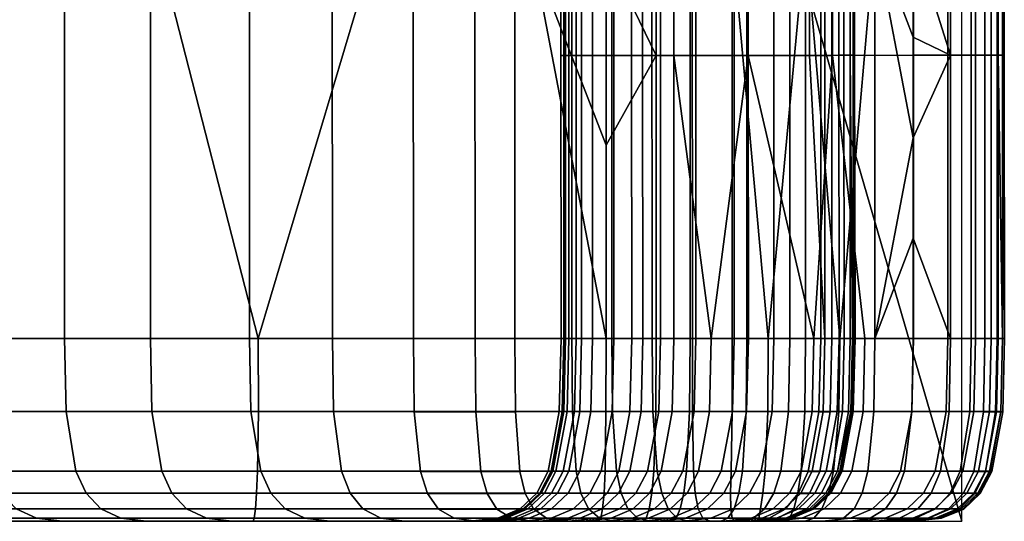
# Model space of a CAD drawing. Header units: millimetres. Extents: x -459 to 365, y -459 to 365.
# Tile 24 of 41: x 257 to 365, y -459 to -404. Entities that reach past the tile are written whole.
import ezdxf

# ---------------------------------------------------------------- set-up
doc = ezdxf.new("R2010")
doc.units = ezdxf.units.MM
doc.header["$MEASUREMENT"] = 0
for name, color, linetype in [('korpus', 251, 'Continuous'), ('pudsymbol', 7, 'Continuous'), ('sedak', 60, 'Continuous')]:
    doc.layers.add(name, color=color, linetype=linetype)

msp = doc.modelspace()

# ---------------------------------------------------------------- meshes
at = {"layer": 'korpus'}
mesh = msp.add_polyface(dxfattribs=at)
corners = [(321.76, -446.99, 414.5), (321.94, -439, 414.47), (325.09, -439, 434.39), (324.91, -447, 434.42), (318.21, -446.99, 385.05), (318.39, -439, 385.03), (316.47, -447, 358.89), (316.66, -439, 358.88), (316.3, -446.99, 316.57), (316.48, -439, 316.56), (316.16, -439, 338.18), (315.97, -447, 338.19), (316.82, -446.99, 304), (317, -439, 303.98), (326.52, -447, 27.91), (321.08, -446.99, 27.37), (321.1, -439, 27.19), (326.56, -439, 27.73), (283.07, -447, 25.49), (283.05, -439, 25.31), (323.88, -408.02, 219.05), (323.89, -439, 219.05), (327.04, -439, 193.07), (327.03, -408.02, 193.07), (319.61, -408.02, 263.27), (319.61, -439, 263.27), (317.8, -408.02, 289.12), (317.8, -439, 289.12), (317, -408.03, 303.98), (316.48, -408.03, 316.56), (316.15, -408.03, 338.18), (316.65, -408.03, 358.88), (318.39, -408.02, 385.03), (321.94, -408.02, 414.47), (325.08, -408.02, 434.39), (328.49, -408.02, 453.63), (328.49, -439, 453.63), (323.86, -377.07, 219.05), (327.01, -377.07, 193.07), (319.59, -377.08, 263.27), (317.78, -377.08, 289.12), (316.97, -377.08, 303.98), (316.45, -377.08, 316.56), (316.13, -377.08, 338.18), (316.63, -377.08, 358.88), (318.37, -377.08, 385.03), (321.91, -377.08, 414.47), (325.06, -377.07, 434.39), (328.46, -377.07, 453.63), (321.1, -417.86, 27.19), (326.56, -408.02, 27.73), (321.09, -396.72, 27.19), (326.53, -377.07, 27.73), (321.07, -375.58, 27.19), (295.17, -398.26, 25.72), (313.11, -397.19, 26.6), (294.97, -357.52, 25.72), (313, -355.38, 26.6), (321.03, -354.44, 27.19)]
mesh.append_faces([[corners[k] for k in face] for face in [(0, 1, 2, 3), (4, 5, 1, 0), (6, 7, 5, 4), (8, 9, 10, 11), (12, 13, 9, 8), (14, 15, 16, 17), (18, 19, 16, 15), (20, 21, 22, 23), (24, 25, 21, 20), (26, 27, 25, 24), (28, 13, 27, 26), (29, 9, 13, 28), (30, 10, 9, 29), (31, 7, 10, 30), (32, 5, 7, 31), (33, 1, 5, 32), (34, 2, 1, 33), (35, 36, 2, 34), (37, 20, 23, 38), (39, 24, 20, 37), (40, 26, 24, 39), (41, 28, 26, 40), (42, 29, 28, 41), (43, 30, 29, 42), (44, 31, 30, 43), (45, 32, 31, 44), (46, 33, 32, 45), (47, 34, 33, 46), (48, 35, 34, 47), (16, 49, 50, 17), (50, 49, 51, 51), (52, 50, 51, 53), (54, 55, 16, 19), (56, 57, 55, 54), (55, 53, 51, 51), (55, 51, 49, 49), (57, 58, 53, 53), (55, 49, 16, 16), (55, 57, 53, 53)]])
mesh = msp.add_polyface(dxfattribs=at)
corners = [(271.21, -459, 124.27), (225.93, -459, 124.27), (225.93, -459, 75.91), (271.21, -459, 75.91), (271.21, -459, 172.62), (225.93, -459, 172.62), (271.21, -459, 220.98), (225.93, -459, 220.98), (271.21, -459, 269.33), (225.93, -459, 269.33), (271.21, -459, 317.69), (225.93, -459, 317.69), (271.21, -459, 366.05), (225.93, -459, 366.05), (271.21, -459, 414.4), (225.93, -459, 414.4), (219.58, -459, 34.33), (244.75, -459, 34.56), (317.02, -459, 192.63), (282.51, -459, 35.31), (313.86, -459, 218.8), (307.77, -459, 289.16), (308.46, -459, 385.94), (216.27, -459, 437.4), (222.21, -459, 462.57), (271.21, -459, 511.11), (228.59, -459, 486.32), (235.96, -459, 511.21), (244.06, -459, 536.49), (271.21, -459, 559.47), (318.58, -459, 455.06), (252.69, -459, 561.42), (261.65, -459, 585.35), (316.49, -459, 559.47), (270.82, -459, 607.85), (245.01, -453.52, 25.96), (219.7, -453.52, 25.74), (219.67, -446.99, 24.53), (245.03, -446.99, 24.75), (244.96, -455.92, 27.22), (219.68, -455.92, 27), (283.07, -447, 25.49), (244.96, -439, 24.57), (283.05, -439, 25.31), (282.97, -453.52, 26.7), (282.88, -455.92, 27.96), (282.75, -457.64, 29.77), (244.89, -457.64, 29.03), (282.62, -458.67, 32.2), (244.81, -458.67, 31.46), (295.17, -398.26, 25.72), (272.93, -399.58, 25.05), (249.02, -401, 24.62), (224.58, -402.46, 24.38), (219.57, -439, 24.35), (272.61, -360.16, 25.05), (294.97, -357.52, 25.72), (248.58, -363, 24.62), (224.02, -365.91, 24.38)]
mesh.append_faces([[corners[k] for k in face] for face in [(0, 1, 2, 3), (4, 5, 1, 0), (6, 7, 5, 4), (8, 9, 7, 6), (10, 11, 9, 8), (12, 13, 11, 10), (14, 15, 13, 12), (2, 16, 17, 17), (3, 2, 17, 17), (4, 18, 6, 6), (3, 17, 19, 19), (6, 20, 8, 8), (8, 21, 10, 10), (22, 14, 12, 12), (23, 15, 14, 14), (23, 14, 24, 24), (25, 26, 24, 24), (25, 27, 26, 26), (28, 27, 25, 25), (14, 25, 24, 24), (28, 25, 29, 29), (14, 30, 25, 25), (31, 28, 29, 29), (32, 33, 34, 34), (32, 31, 29, 29), (35, 36, 37, 38), (39, 40, 36, 35), (41, 38, 42, 43), (44, 35, 38, 41), (45, 39, 35, 44), (46, 47, 39, 45), (48, 49, 47, 46), (48, 19, 17, 49), (50, 43, 51, 51), (52, 51, 43, 42), (53, 52, 42, 54), (55, 56, 50, 51), (57, 55, 51, 52), (58, 57, 52, 53)]])
mesh = msp.add_polyface(dxfattribs=at)
corners = [(343.34, -408.02, 82.67), (345.02, -439, 71.75), (345.02, -408.02, 71.75), (364.42, -408.01, 675.58), (364.42, -439, 675.58), (364.64, -439, 668.41), (364.63, -408.01, 668.41), (363.84, -408.01, 681.26), (363.84, -439, 681.26), (330.24, -377.07, 28.2), (330.27, -408.02, 28.2), (326.56, -408.02, 27.73), (326.53, -377.07, 27.73), (336.45, -377.06, 29.4), (336.47, -408.02, 29.4), (341.16, -377.05, 31.05), (341.19, -408.02, 31.05), (344.53, -377.04, 33.28), (344.56, -408.02, 33.28), (345.77, -377.04, 34.65), (345.79, -408.02, 34.65), (347.08, -377.04, 36.99), (347.1, -408.01, 36.99), (348.08, -377.04, 41.05), (348.1, -408.01, 41.05), (348.25, -377.04, 46.17), (348.27, -408.01, 46.17), (347.75, -377.04, 52.5), (347.77, -408.01, 52.5), (346.53, -377.04, 61.56), (346.55, -408.01, 61.56), (344.99, -377.04, 71.75), (343.31, -377.05, 82.67), (339.42, -377.05, 107.78), (339.44, -408.02, 107.78), (335.06, -377.06, 136.28), (335.09, -408.02, 136.28), (330.87, -377.06, 164.79), (330.9, -408.02, 164.79), (327.01, -377.07, 193.07), (327.03, -408.02, 193.07), (336.62, -377.06, 496.48), (336.64, -408.02, 496.48), (328.49, -408.02, 453.63), (328.46, -377.07, 453.63), (345.81, -377.04, 543.36), (345.84, -408.02, 543.36), (354.67, -377.03, 590.41), (354.7, -408.01, 590.41), (358.44, -377.03, 612.35), (358.47, -408.01, 612.35), (361.46, -377.02, 632.17), (361.48, -408.01, 632.17), (363.17, -377.02, 645.82), (363.19, -408.01, 645.82), (363.95, -377.02, 653.95), (363.97, -408.01, 653.95), (364.61, -377.02, 668.41), (364.39, -377.02, 675.58), (363.81, -377.02, 681.26), (362.48, -377.02, 687.8), (362.51, -408.01, 687.8), (360.99, -377.02, 692.18), (361.01, -408.01, 692.18), (358.74, -377.03, 696.53), (358.77, -408.01, 696.53), (354.65, -384.09, 701.48), (354.66, -395.07, 701.48), (358.77, -439, 696.53), (354.66, -417.04, 701.48), (354.67, -428.02, 701.48), (354.66, -406.05, 701.48), (354.63, -373.1, 701.48), (348.05, -439, 49.42), (364.42, -439, 661.02)]
mesh.append_faces([[corners[k] for k in face] for face in [(0, 1, 2, 2), (3, 4, 5, 6), (7, 8, 4, 3), (9, 10, 11, 12), (13, 14, 10, 9), (15, 16, 14, 13), (17, 18, 16, 15), (19, 20, 18, 17), (21, 22, 20, 19), (23, 24, 22, 21), (25, 26, 24, 23), (27, 28, 26, 25), (29, 30, 28, 27), (31, 2, 30, 29), (32, 0, 2, 31), (33, 34, 0, 32), (35, 36, 34, 33), (37, 38, 36, 35), (39, 40, 38, 37), (41, 42, 43, 44), (45, 46, 42, 41), (47, 48, 46, 45), (49, 50, 48, 47), (51, 52, 50, 49), (53, 54, 52, 51), (55, 56, 54, 53), (57, 6, 56, 55), (58, 3, 6, 57), (59, 7, 3, 58), (60, 61, 7, 59), (62, 63, 61, 60), (64, 65, 63, 62), (65, 64, 66, 67), (68, 65, 69, 70), (67, 71, 65, 65), (72, 66, 64, 64), (69, 65, 71, 71), (28, 73, 26, 26), (56, 6, 74, 74)]])
mesh = msp.add_polyface(dxfattribs=at)
corners = [(363.01, -446.99, 645.84), (363.19, -439, 645.82), (363.97, -439, 653.95), (363.79, -447, 653.94), (361.3, -446.99, 632.18), (361.49, -439, 632.17), (346.37, -446.99, 61.55), (346.56, -439, 61.56), (345.02, -439, 71.75), (344.84, -446.99, 71.75), (347.59, -447, 52.47), (347.78, -439, 52.5), (330.27, -408.02, 28.2), (330.27, -439, 28.2), (326.56, -439, 27.73), (326.56, -408.02, 27.73), (336.47, -408.02, 29.4), (336.48, -439, 29.4), (341.19, -408.02, 31.05), (341.19, -439, 31.05), (344.56, -408.02, 33.28), (344.56, -439, 33.28), (345.79, -408.02, 34.65), (345.79, -439, 34.65), (347.1, -408.01, 36.99), (347.11, -439, 36.99), (348.1, -408.01, 41.05), (348.1, -439, 41.05), (346.55, -408.01, 61.56), (347.77, -408.01, 52.5), (345.02, -408.02, 71.75), (339.44, -408.02, 107.78), (339.45, -439, 107.78), (343.34, -408.02, 82.67), (335.09, -408.02, 136.28), (335.09, -439, 136.28), (330.9, -408.02, 164.79), (330.9, -439, 164.79), (327.03, -408.02, 193.07), (327.04, -439, 193.07), (354.7, -408.01, 590.41), (354.7, -439, 590.41), (349.39, -439, 561.77), (345.84, -408.02, 543.36), (358.47, -408.01, 612.35), (358.47, -439, 612.35), (361.48, -408.01, 632.17), (363.19, -408.01, 645.82), (363.97, -408.01, 653.95), (362.51, -408.01, 687.8), (362.51, -439, 687.8), (363.84, -439, 681.26), (363.84, -408.01, 681.26), (361.01, -408.01, 692.18), (361.02, -439, 692.18), (358.77, -408.01, 696.53), (358.77, -439, 696.53), (354.67, -428.02, 701.48), (354.67, -439, 701.48), (348.05, -439, 49.42), (348.27, -408.01, 46.17), (348.27, -439, 46.17), (348.31, -439, 43.63), (336.64, -408.02, 496.48), (343.82, -439, 533.02), (336.65, -439, 496.48), (328.49, -408.02, 453.63), (332.59, -439, 475.52), (328.49, -439, 453.63), (364.42, -439, 661.02), (364.63, -408.01, 668.41), (364.64, -439, 668.41)]
mesh.append_faces([[corners[k] for k in face] for face in [(0, 1, 2, 3), (4, 5, 1, 0), (6, 7, 8, 9), (10, 11, 7, 6), (12, 13, 14, 15), (16, 17, 13, 12), (18, 19, 17, 16), (20, 21, 19, 18), (22, 23, 21, 20), (24, 25, 23, 22), (26, 27, 25, 24), (28, 7, 11, 29), (30, 8, 7, 28), (31, 32, 8, 33), (34, 35, 32, 31), (36, 37, 35, 34), (38, 39, 37, 36), (40, 41, 42, 43), (44, 45, 41, 40), (46, 5, 45, 44), (47, 1, 5, 46), (48, 2, 1, 47), (49, 50, 51, 52), (53, 54, 50, 49), (55, 56, 54, 53), (57, 58, 56, 56), (29, 11, 59, 59), (60, 59, 61, 61), (26, 60, 62, 62), (26, 62, 27, 27), (60, 61, 62, 62), (63, 43, 64, 64), (63, 64, 65, 65), (43, 42, 64, 64), (66, 63, 67, 67), (66, 67, 68, 68), (63, 65, 67, 67), (48, 69, 2, 2), (70, 71, 69, 69)]])
mesh = msp.add_polyface(dxfattribs=at)
corners = [(324.91, -447, 434.42), (325.09, -439, 434.39), (328.49, -439, 453.63), (328.3, -446.99, 453.65), (323.7, -453.52, 434.58), (327.1, -453.52, 453.77), (322.45, -455.92, 434.76), (325.84, -455.92, 453.92), (320.55, -453.52, 414.65), (321.76, -446.99, 414.5), (319.31, -455.92, 414.82), (317.01, -453.52, 385.16), (318.21, -446.99, 385.05), (315.76, -455.92, 385.27), (313.96, -457.64, 385.43), (317.51, -457.64, 415.06), (315.26, -453.52, 358.94), (316.47, -447, 358.89), (314, -455.92, 359), (312.19, -457.64, 359.09), (315.97, -447, 338.19), (316.16, -439, 338.18), (316.66, -439, 358.88), (314.76, -453.52, 338.24), (313.5, -455.92, 338.29), (315.09, -453.52, 316.64), (316.3, -446.99, 316.57), (313.83, -455.92, 316.69), (312.03, -457.64, 316.74), (311.68, -457.64, 338.35), (315.61, -453.52, 304.08), (316.82, -446.99, 304), (314.35, -455.92, 304.14), (312.54, -457.64, 304.18), (317.62, -447, 289.14), (317.8, -439, 289.12), (317, -439, 303.98), (316.4, -453.53, 289.22), (315.13, -455.92, 289.27), (319.43, -447, 263.29), (319.61, -439, 263.27), (318.21, -453.52, 263.37), (316.94, -455.92, 263.41), (323.7, -447, 219.07), (323.89, -439, 219.05), (322.48, -453.52, 219.14), (321.21, -455.92, 219.16), (326.85, -447, 193.09), (327.04, -439, 193.07), (325.62, -453.52, 193.15), (324.35, -455.92, 193.15), (326.09, -455.92, 30.35), (320.87, -455.92, 29.83), (320.98, -453.52, 28.58), (326.3, -453.52, 29.1), (321.08, -446.99, 27.37), (326.52, -447, 27.91), (325.81, -457.64, 32.14), (320.71, -457.64, 31.63), (282.97, -453.52, 26.7), (283.07, -447, 25.49), (282.88, -455.92, 27.96), (282.75, -457.64, 29.77)]
mesh.append_faces([[corners[k] for k in face] for face in [(0, 1, 2, 3), (4, 0, 3, 5), (6, 4, 5, 7), (8, 9, 0, 4), (10, 8, 4, 6), (11, 12, 9, 8), (13, 11, 8, 10), (14, 13, 10, 15), (16, 17, 12, 11), (18, 16, 11, 13), (19, 18, 13, 14), (20, 21, 22, 17), (23, 20, 17, 16), (24, 23, 16, 18), (25, 26, 20, 23), (27, 25, 23, 24), (28, 27, 24, 29), (30, 31, 26, 25), (32, 30, 25, 27), (33, 32, 27, 28), (34, 35, 36, 31), (37, 34, 31, 30), (38, 37, 30, 32), (39, 40, 35, 34), (41, 39, 34, 37), (42, 41, 37, 38), (43, 44, 40, 39), (45, 43, 39, 41), (46, 45, 41, 42), (47, 48, 44, 43), (49, 47, 43, 45), (50, 49, 45, 46), (51, 52, 53, 54), (54, 53, 55, 56), (52, 51, 57, 58), (59, 60, 55, 53), (61, 59, 53, 52), (62, 61, 52, 58)]])
mesh = msp.add_polyface(dxfattribs=at)
corners = [(343.64, -447, 533.02), (343.82, -439, 533.02), (349.39, -439, 561.77), (349.21, -447, 561.77), (342.41, -453.52, 533.08), (347.98, -453.52, 561.82), (336.46, -447, 496.48), (336.65, -439, 496.48), (335.24, -453.52, 496.55), (332.41, -447, 475.53), (332.59, -439, 475.52), (331.19, -453.52, 475.63), (328.3, -446.99, 453.65), (328.49, -439, 453.63), (327.1, -453.52, 453.77), (325.84, -455.92, 453.92), (329.94, -455.92, 475.76), (330.71, -447, 164.81), (330.9, -439, 164.79), (327.04, -439, 193.07), (326.85, -447, 193.09), (329.49, -453.53, 164.84), (325.62, -453.52, 193.15), (334.91, -447, 136.28), (335.09, -439, 136.28), (333.68, -453.52, 136.28), (339.26, -447, 107.78), (339.45, -439, 107.78), (338.04, -453.52, 107.73), (344.84, -446.99, 71.75), (345.02, -439, 71.75), (343.62, -453.52, 71.67), (342.37, -455.92, 71.57), (336.78, -455.92, 107.65), (345.17, -453.52, 61.45), (346.37, -446.99, 61.55), (343.91, -455.92, 61.34), (346.38, -453.52, 52.33), (347.59, -447, 52.47), (345.13, -455.92, 52.18), (346.65, -453.52, 49.42), (347.87, -447, 49.42), (345.39, -455.92, 49.39), (345.61, -455.92, 46.37), (346.87, -453.52, 46.3), (345.65, -455.92, 43.93), (346.91, -453.52, 43.8), (345.61, -447.01, 34.72), (345.79, -439, 34.65), (347.11, -439, 36.99), (346.94, -447, 37.07), (344.46, -453.54, 35.29), (345.82, -453.53, 37.58), (344.37, -447.02, 33.36), (344.56, -439, 33.28), (343.2, -453.55, 33.99), (341.05, -447, 31.19), (341.19, -439, 31.05), (340.2, -453.53, 32.13), (336.41, -446.99, 29.58), (336.48, -439, 29.4), (336, -453.52, 30.72), (330.21, -447, 28.38), (330.27, -439, 28.2), (329.88, -453.53, 29.56), (326.52, -447, 27.91), (326.56, -439, 27.73), (326.3, -453.52, 29.1)]
mesh.append_faces([[corners[k] for k in face] for face in [(0, 1, 2, 3), (4, 0, 3, 5), (6, 7, 1, 0), (8, 6, 0, 4), (9, 10, 7, 6), (11, 9, 6, 8), (12, 13, 10, 9), (14, 12, 9, 11), (15, 14, 11, 16), (17, 18, 19, 20), (21, 17, 20, 22), (23, 24, 18, 17), (25, 23, 17, 21), (26, 27, 24, 23), (28, 26, 23, 25), (29, 30, 27, 26), (31, 29, 26, 28), (32, 31, 28, 33), (34, 35, 29, 31), (36, 34, 31, 32), (37, 38, 35, 34), (39, 37, 34, 36), (40, 41, 37, 37), (42, 40, 37, 39), (43, 44, 40, 42), (45, 46, 44, 43), (47, 48, 49, 50), (51, 47, 50, 52), (53, 54, 48, 47), (55, 53, 47, 51), (56, 57, 54, 53), (58, 56, 53, 55), (59, 60, 57, 56), (61, 59, 56, 58), (62, 63, 60, 59), (64, 62, 59, 61), (65, 66, 63, 62), (67, 65, 62, 64)]])
mesh = msp.add_polyface(dxfattribs=at)
corners = [(358.62, -446.99, 696.42), (358.77, -439, 696.53), (354.67, -439, 701.48), (354.54, -446.99, 701.35), (357.65, -453.52, 695.7), (353.72, -453.52, 700.46), (356.63, -455.92, 694.96), (352.86, -455.92, 699.53), (360.86, -447, 692.07), (361.02, -439, 692.18), (359.82, -453.52, 691.42), (358.73, -455.92, 690.78), (362.36, -447.01, 687.67), (362.51, -439, 687.8), (361.31, -453.54, 686.97), (363.68, -447.02, 681.13), (363.84, -439, 681.26), (362.58, -453.55, 680.43), (364.25, -447.02, 675.46), (364.42, -439, 675.58), (363.09, -453.55, 674.83), (364.46, -447.02, 668.31), (364.64, -439, 668.41), (363.26, -453.55, 667.8), (364.24, -447, 660.97), (364.42, -439, 661.02), (363.02, -453.53, 660.76), (363.79, -447, 653.94), (363.97, -439, 653.95), (362.57, -453.52, 653.89), (361.81, -453.52, 645.96), (363.01, -446.99, 645.84), (360.55, -455.92, 646.09), (361.31, -455.92, 653.88), (360.09, -453.52, 632.26), (361.3, -446.99, 632.18), (358.83, -455.92, 632.37), (358.29, -447, 612.35), (358.47, -439, 612.35), (361.49, -439, 632.17), (357.07, -453.52, 612.42), (355.81, -455.92, 612.52), (354.52, -447, 590.41), (354.7, -439, 590.41), (353.29, -453.52, 590.46), (349.21, -447, 561.77), (349.39, -439, 561.77), (347.98, -453.52, 561.82), (347.87, -447, 49.42), (348.05, -439, 49.42), (347.78, -439, 52.5), (347.59, -447, 52.47), (346.38, -453.52, 52.33), (348.09, -446.99, 46.2), (348.27, -439, 46.17), (346.87, -453.52, 46.3), (346.65, -453.52, 49.42), (348.12, -447, 43.65), (348.31, -439, 43.63), (346.91, -453.52, 43.8), (347.92, -447, 41.09), (348.1, -439, 41.05), (346.72, -453.52, 41.28), (346.94, -447, 37.07), (347.11, -439, 36.99), (345.82, -453.53, 37.58)]
mesh.append_faces([[corners[k] for k in face] for face in [(0, 1, 2, 3), (4, 0, 3, 5), (6, 4, 5, 7), (8, 9, 1, 0), (10, 8, 0, 4), (11, 10, 4, 6), (12, 13, 9, 8), (14, 12, 8, 10), (15, 16, 13, 12), (17, 15, 12, 14), (18, 19, 16, 15), (20, 18, 15, 17), (21, 22, 19, 18), (23, 21, 18, 20), (24, 25, 22, 21), (26, 24, 21, 23), (27, 28, 25, 24), (29, 27, 24, 26), (30, 31, 27, 29), (32, 30, 29, 33), (34, 35, 31, 30), (36, 34, 30, 32), (37, 38, 39, 35), (40, 37, 35, 34), (41, 40, 34, 36), (42, 43, 38, 37), (44, 42, 37, 40), (45, 46, 43, 42), (47, 45, 42, 44), (48, 49, 50, 51), (51, 52, 48, 48), (53, 54, 49, 48), (55, 53, 48, 56), (57, 58, 54, 53), (59, 57, 53, 55), (60, 61, 58, 57), (62, 60, 57, 59), (63, 64, 61, 60), (65, 63, 60, 62)]])
mesh = msp.add_polyface(dxfattribs=at)
corners = [(337.83, -459, 51.3), (320.22, -459, 37.14), (325.12, -459, 37.63), (328.27, -459, 38.04), (333.64, -459, 39), (338.06, -459, 48.83), (338.3, -459, 44.27), (338.27, -459, 46.21), (335.08, -459, 70.65), (316.49, -459, 75.91), (336.63, -459, 60.41), (316.63, -459, 687.14), (354.62, -459, 672.81), (322.1, -459, 691.85), (326.02, -459, 694.4), (316.49, -459, 656.18), (354.67, -459, 666.39), (339.44, -459, 562.97), (316.49, -459, 559.47), (333.88, -459, 534.27), (344.74, -459, 591.54), (351.54, -459, 633.22), (353.25, -459, 646.83), (353.97, -459, 654.21), (329.77, -458.67, 497.24), (332.18, -457.64, 496.88), (339.35, -457.64, 533.38), (336.94, -458.67, 533.73), (329.94, -455.92, 475.76), (331.19, -453.52, 475.63), (335.24, -453.52, 496.55), (333.98, -455.92, 496.67), (328.14, -457.64, 475.99), (325.74, -458.67, 476.35), (324.05, -457.64, 454.17), (325.84, -455.92, 453.92), (328.22, -455.92, 164.83), (329.49, -453.53, 164.84), (325.62, -453.52, 193.15), (324.35, -455.92, 193.15), (332.42, -455.92, 136.23), (333.68, -453.52, 136.28), (330.6, -457.64, 136.11), (326.4, -457.64, 164.74), (328.18, -458.67, 135.87), (323.97, -458.67, 164.54), (336.78, -455.92, 107.65), (338.04, -453.52, 107.73), (334.97, -457.64, 107.49), (332.55, -458.67, 107.21), (329.58, -455.92, 30.8), (329.88, -453.53, 29.56), (336, -453.52, 30.72), (335.61, -455.92, 31.92), (329.19, -457.65, 32.57), (335.08, -457.64, 33.65), (328.74, -458.67, 34.97), (334.42, -458.67, 35.99), (326.09, -455.92, 30.35), (326.3, -453.52, 29.1), (325.81, -457.64, 32.14), (325.48, -458.67, 34.55), (326.71, -459, 497.79), (338.15, -458.67, 71.09), (329.48, -459, 106.77), (325.1, -459, 135.46), (337.22, -458.67, 36.81), (335.93, -459, 39.64)]
mesh.append_faces([[corners[k] for k in face] for face in [(0, 1, 2, 2), (0, 2, 3, 3), (4, 5, 3, 3), (6, 7, 4, 4), (8, 9, 10, 10), (10, 1, 0, 0), (3, 5, 0, 0), (11, 12, 13, 13), (13, 12, 14, 14), (11, 15, 16, 16), (17, 18, 19, 19), (20, 18, 17, 17), (21, 22, 15, 15), (22, 23, 15, 15), (24, 25, 26, 27), (28, 29, 30, 31), (32, 28, 31, 25), (33, 32, 25, 24), (34, 35, 28, 32), (36, 37, 38, 39), (40, 41, 37, 36), (42, 40, 36, 43), (44, 42, 43, 45), (46, 47, 41, 40), (48, 46, 40, 42), (49, 48, 42, 44), (50, 51, 52, 53), (54, 50, 53, 55), (56, 54, 55, 57), (58, 59, 51, 50), (60, 58, 50, 54), (61, 60, 54, 56), (24, 27, 19, 62), (63, 49, 64, 8), (49, 44, 65, 64), (56, 57, 4, 3), (61, 56, 3, 2), (57, 66, 67, 4)]])
mesh = msp.add_polyface(dxfattribs=at)
corners = [(333.64, -459, 39), (335.93, -459, 39.64), (338.16, -459, 42.32), (337.5, -459, 40.5), (336.97, -459, 40.09), (337.87, -459, 41), (338.3, -459, 44.27), (338.06, -459, 48.83), (338.27, -459, 46.21), (348.52, -459, 613.43), (316.49, -459, 656.18), (344.74, -459, 591.54), (351.54, -459, 633.22), (330.07, -459, 696.32), (326.02, -459, 694.4), (354.3, -459, 677.76), (332.46, -459, 697.09), (352.09, -459, 687.62), (337.71, -459, 697.61), (335.25, -459, 697.65), (336.94, -458.67, 533.73), (339.35, -457.64, 533.38), (344.92, -457.64, 562.11), (342.5, -458.67, 562.44), (333.98, -455.92, 496.67), (335.24, -453.52, 496.55), (342.41, -453.52, 533.08), (341.15, -455.92, 533.18), (332.18, -457.64, 496.88), (340.56, -457.64, 71.39), (342.37, -455.92, 71.57), (336.78, -455.92, 107.65), (334.97, -457.64, 107.49), (338.15, -458.67, 71.09), (332.55, -458.67, 107.21), (339.71, -458.67, 60.84), (342.12, -457.64, 61.14), (340.91, -458.67, 51.67), (343.33, -457.64, 51.96), (340.75, -458.67, 39.79), (342.99, -457.65, 38.83), (343.67, -457.64, 41.7), (341.25, -458.67, 41.99), (339.85, -458.67, 38.44), (341.8, -457.65, 36.96), (340.67, -457.66, 35.92), (342.11, -455.94, 34.74), (343.34, -455.94, 35.94), (338.93, -458.67, 37.66), (339.42, -455.93, 33.15), (340.2, -453.53, 32.13), (343.2, -453.55, 33.99), (338.41, -457.65, 34.68), (337.22, -458.67, 36.81), (335.61, -455.92, 31.92), (336, -453.52, 30.72), (335.08, -457.64, 33.65), (334.42, -458.67, 35.99), (339.44, -459, 562.97), (333.88, -459, 534.27), (336.63, -459, 60.41), (337.83, -459, 51.3), (335.08, -459, 70.65), (341.37, -458.67, 46.37), (341.15, -458.67, 49.13), (341.41, -458.67, 44.19)]
mesh.append_faces([[corners[k] for k in face] for face in [(0, 1, 2, 2), (3, 2, 4, 4), (5, 2, 3, 3), (6, 0, 2, 2), (2, 1, 4, 4), (7, 0, 8, 8), (9, 10, 11, 11), (10, 9, 12, 12), (13, 14, 15, 15), (15, 16, 13, 13), (17, 18, 19, 19), (20, 21, 22, 23), (24, 25, 26, 27), (28, 24, 27, 21), (29, 30, 31, 32), (33, 29, 32, 34), (35, 36, 29, 33), (37, 38, 36, 35), (39, 40, 41, 42), (43, 44, 40, 39), (45, 46, 47, 44), (48, 45, 44, 43), (49, 50, 51, 46), (52, 49, 46, 45), (53, 52, 45, 48), (54, 55, 50, 49), (56, 54, 49, 52), (57, 56, 52, 53), (20, 23, 58, 59), (37, 35, 60, 61), (35, 33, 62, 60), (63, 64, 7, 8), (65, 63, 8, 6), (64, 37, 61, 7), (39, 42, 2, 5), (48, 43, 3, 4), (53, 48, 4, 1), (43, 39, 5, 3), (42, 65, 6, 2)]])
mesh = msp.add_polyface(dxfattribs=at)
corners = [(332.46, -459, 697.09), (354.3, -459, 677.76), (353.34, -459, 683.61), (316.49, -459, 656.18), (353.97, -459, 654.21), (354.39, -459, 660.52), (354.67, -459, 666.39), (326.02, -459, 694.4), (354.62, -459, 672.81), (316.63, -459, 687.14), (335.25, -459, 697.65), (337.71, -459, 697.61), (352.09, -459, 687.62), (340.71, -459, 697.57), (350.66, -459, 690.68), (342.83, -459, 696.83), (347.87, -459, 694.15), (345.64, -459, 695.81), (347.81, -458.67, 591.05), (350.22, -457.64, 590.73), (354.01, -457.64, 612.69), (351.59, -458.67, 612.98), (346.72, -455.92, 561.92), (347.98, -453.52, 561.82), (353.29, -453.52, 590.46), (352.03, -455.92, 590.55), (344.92, -457.64, 562.11), (342.5, -458.67, 562.44), (341.15, -455.92, 533.18), (342.41, -453.52, 533.08), (339.35, -457.64, 533.38), (342.12, -457.64, 61.14), (343.91, -455.92, 61.34), (342.37, -455.92, 71.57), (340.56, -457.64, 71.39), (343.33, -457.64, 51.96), (345.13, -455.92, 52.18), (343.58, -457.64, 49.3), (345.39, -455.92, 49.39), (341.15, -458.67, 49.13), (340.91, -458.67, 51.67), (343.8, -457.64, 46.4), (345.61, -455.92, 46.37), (341.37, -458.67, 46.37), (343.84, -457.64, 44.06), (345.65, -455.92, 43.93), (341.41, -458.67, 44.19), (345.47, -455.92, 41.46), (346.72, -453.52, 41.28), (346.91, -453.52, 43.8), (343.67, -457.64, 41.7), (341.25, -458.67, 41.99), (344.66, -455.93, 38.1), (345.82, -453.53, 37.58), (342.99, -457.65, 38.83), (343.34, -455.94, 35.94), (344.46, -453.54, 35.29), (341.8, -457.65, 36.96), (342.11, -455.94, 34.74), (343.2, -453.55, 33.99), (353.19, -458.67, 692.48), (349.98, -458.67, 696.42), (348.52, -459, 613.43), (344.74, -459, 591.54), (339.44, -459, 562.97), (354.62, -458.67, 632.82), (351.54, -459, 633.22)]
mesh.append_faces([[corners[k] for k in face] for face in [(0, 1, 2, 2), (3, 4, 5, 5), (3, 5, 6, 6), (7, 8, 1, 1), (8, 9, 6, 6), (10, 0, 2, 2), (11, 12, 13, 13), (14, 15, 13, 13), (15, 14, 16, 16), (15, 16, 17, 17), (12, 14, 13, 13), (12, 10, 2, 2), (18, 19, 20, 21), (22, 23, 24, 25), (26, 22, 25, 19), (27, 26, 19, 18), (28, 29, 23, 22), (30, 28, 22, 26), (31, 32, 33, 34), (35, 36, 32, 31), (37, 38, 36, 35), (39, 37, 35, 40), (41, 42, 38, 37), (43, 41, 37, 39), (44, 45, 42, 41), (46, 44, 41, 43), (47, 48, 49, 45), (50, 47, 45, 44), (51, 50, 44, 46), (52, 53, 48, 47), (54, 52, 47, 50), (55, 56, 53, 52), (57, 55, 52, 54), (58, 59, 56, 55), (60, 61, 16, 14), (18, 21, 62, 63), (27, 18, 63, 64), (21, 65, 66, 62)]])
mesh = msp.add_polyface(dxfattribs=at)
corners = [(355.17, -457.64, 693.9), (356.63, -455.92, 694.96), (352.86, -455.92, 699.53), (351.63, -457.64, 698.21), (353.19, -458.67, 692.48), (349.98, -458.67, 696.42), (357.12, -457.64, 689.93), (358.73, -455.92, 690.78), (354.93, -458.67, 688.87), (360.19, -455.93, 686.33), (361.31, -453.54, 686.97), (359.82, -453.52, 691.42), (358.54, -457.65, 685.52), (356.29, -458.67, 684.58), (361.41, -455.94, 679.83), (362.58, -453.55, 680.43), (359.69, -457.66, 679.12), (357.35, -458.67, 678.39), (361.87, -455.94, 674.32), (363.09, -453.55, 674.83), (360.11, -457.66, 673.74), (357.71, -458.67, 673.19), (362.01, -455.94, 667.39), (363.26, -453.55, 667.8), (360.21, -457.66, 666.96), (357.78, -458.67, 666.58), (361.75, -455.92, 660.62), (363.02, -453.53, 660.76), (359.93, -457.65, 660.49), (357.49, -458.67, 660.43), (361.31, -455.92, 653.88), (362.57, -453.52, 653.89), (359.5, -457.64, 653.91), (357.07, -458.67, 654), (358.75, -457.64, 646.27), (360.55, -455.92, 646.09), (356.34, -458.67, 646.52), (357.03, -457.64, 632.55), (358.83, -455.92, 632.37), (354.62, -458.67, 632.82), (354.01, -457.64, 612.69), (355.81, -455.92, 612.52), (351.59, -458.67, 612.98), (352.03, -455.92, 590.55), (353.29, -453.52, 590.46), (357.07, -453.52, 612.42), (350.22, -457.64, 590.73), (350.66, -459, 690.68), (352.09, -459, 687.62), (353.34, -459, 683.61), (354.3, -459, 677.76), (354.62, -459, 672.81), (354.67, -459, 666.39), (354.39, -459, 660.52), (353.97, -459, 654.21), (353.25, -459, 646.83), (351.54, -459, 633.22)]
mesh.append_faces([[corners[k] for k in face] for face in [(0, 1, 2, 3), (4, 0, 3, 5), (6, 7, 1, 0), (8, 6, 0, 4), (9, 10, 11, 7), (12, 9, 7, 6), (13, 12, 6, 8), (14, 15, 10, 9), (16, 14, 9, 12), (17, 16, 12, 13), (18, 19, 15, 14), (20, 18, 14, 16), (21, 20, 16, 17), (22, 23, 19, 18), (24, 22, 18, 20), (25, 24, 20, 21), (26, 27, 23, 22), (28, 26, 22, 24), (29, 28, 24, 25), (30, 31, 27, 26), (32, 30, 26, 28), (33, 32, 28, 29), (34, 35, 30, 32), (36, 34, 32, 33), (37, 38, 35, 34), (39, 37, 34, 36), (40, 41, 38, 37), (42, 40, 37, 39), (43, 44, 45, 41), (46, 43, 41, 40), (8, 4, 47, 48), (17, 13, 49, 50), (21, 17, 50, 51), (13, 8, 48, 49), (29, 25, 52, 53), (36, 33, 54, 55), (33, 29, 53, 54), (39, 36, 55, 56), (25, 21, 51, 52)]])
mesh = msp.add_polyface(dxfattribs=at)
corners = [(325.1, -459, 135.46), (316.49, -459, 75.91), (329.48, -459, 106.77), (335.08, -459, 70.65), (336.63, -459, 60.41), (320.22, -459, 37.14), (316.49, -459, 511.11), (333.88, -459, 534.27), (316.49, -459, 559.47), (312.99, -459, 683.26), (306.87, -459, 675.8), (316.49, -459, 656.18), (316.63, -459, 687.14), (322.68, -459, 476.89), (326.71, -459, 497.79), (344.74, -459, 591.54), (321.65, -458.67, 454.54), (324.05, -457.64, 454.17), (328.14, -457.64, 475.99), (325.74, -458.67, 476.35), (320.66, -457.64, 435.02), (322.45, -455.92, 434.76), (325.84, -455.92, 453.92), (318.25, -458.67, 435.38), (317.51, -457.64, 415.06), (319.31, -455.92, 414.82), (315.1, -458.67, 415.39), (311.55, -458.67, 385.65), (313.96, -457.64, 385.43), (309.76, -458.67, 359.2), (312.19, -457.64, 359.09), (311.68, -457.64, 338.35), (313.5, -455.92, 338.29), (314, -455.92, 359), (310.11, -458.67, 304.19), (312.54, -457.64, 304.18), (312.03, -457.64, 316.74), (309.6, -458.67, 316.78), (313.31, -457.64, 289.3), (315.13, -455.92, 289.27), (314.35, -455.92, 304.14), (310.88, -458.67, 289.28), (315.13, -457.64, 263.43), (316.94, -455.92, 263.41), (312.69, -458.67, 263.37), (319.39, -457.64, 219.15), (321.21, -455.92, 219.16), (316.96, -458.67, 219.04), (322.54, -457.64, 193.11), (324.35, -455.92, 193.15), (320.11, -458.67, 192.95), (326.4, -457.64, 164.74), (328.22, -455.92, 164.83), (323.97, -458.67, 164.54), (318.58, -459, 455.06), (329.77, -458.67, 497.24), (315.19, -459, 435.87), (312.03, -459, 415.81), (308.46, -459, 385.94), (313.86, -459, 218.8), (317.02, -459, 192.63), (328.18, -458.67, 135.87), (320.89, -459, 164.17), (309.59, -459, 263.21), (320.71, -457.64, 31.63), (325.81, -457.64, 32.14), (325.48, -458.67, 34.55), (320.5, -458.67, 34.05), (325.12, -459, 37.63)]
mesh.append_faces([[corners[k] for k in face] for face in [(0, 1, 2, 2), (3, 2, 1, 1), (4, 1, 5, 5), (6, 7, 8, 8), (9, 10, 11, 11), (12, 9, 11, 11), (13, 14, 6, 6), (15, 11, 8, 8), (14, 7, 6, 6), (16, 17, 18, 19), (20, 21, 22, 17), (23, 20, 17, 16), (24, 25, 21, 20), (26, 24, 20, 23), (27, 28, 24, 26), (29, 30, 28, 27), (31, 32, 33, 30), (34, 35, 36, 37), (38, 39, 40, 35), (41, 38, 35, 34), (42, 43, 39, 38), (44, 42, 38, 41), (45, 46, 43, 42), (47, 45, 42, 44), (48, 49, 46, 45), (50, 48, 45, 47), (51, 52, 49, 48), (53, 51, 48, 50), (16, 19, 13, 54), (19, 55, 14, 13), (26, 23, 56, 57), (27, 26, 57, 58), (23, 16, 54, 56), (50, 47, 59, 60), (61, 53, 62, 0), (53, 50, 60, 62), (47, 44, 63, 59), (64, 65, 66, 67), (68, 5, 67, 66)]])
mesh = msp.add_polyface(dxfattribs=at)
corners = [(271.21, -459, 124.27), (271.21, -459, 75.91), (316.49, -459, 75.91), (316.49, -459, 559.47), (271.21, -459, 559.47), (271.21, -459, 511.11), (316.49, -459, 511.11), (313.86, -459, 218.8), (309.59, -459, 263.21), (271.21, -459, 269.33), (271.21, -459, 172.62), (320.89, -459, 164.17), (306.49, -459, 316.79), (271.21, -459, 317.69), (307.01, -459, 304.12), (307.77, -459, 289.16), (282.51, -459, 35.31), (306.15, -459, 338.47), (271.21, -459, 366.05), (306.66, -459, 359.35), (308.46, -459, 385.94), (271.21, -459, 414.4), (312.03, -459, 415.81), (325.1, -459, 135.46), (317.02, -459, 192.63), (271.21, -459, 220.98), (320.22, -459, 37.14), (315.19, -459, 435.87), (318.58, -459, 455.06), (322.68, -459, 476.89), (261.65, -459, 585.35), (280.15, -459, 628.66), (270.82, -459, 607.85), (316.49, -459, 656.18), (290.87, -459, 650.05), (299.04, -459, 664.27), (306.87, -459, 675.8), (309.25, -458.67, 338.41), (311.68, -457.64, 338.35), (312.19, -457.64, 359.09), (309.76, -458.67, 359.2), (309.6, -458.67, 316.78), (312.03, -457.64, 316.74), (311.55, -458.67, 385.65), (310.11, -458.67, 304.19), (312.69, -458.67, 263.37), (310.88, -458.67, 289.28), (320.71, -457.64, 31.63), (320.5, -458.67, 34.05), (282.62, -458.67, 32.2), (282.75, -457.64, 29.77)]
mesh.append_faces([[corners[k] for k in face] for face in [(0, 1, 2, 2), (3, 4, 5, 6), (7, 8, 9, 9), (10, 0, 11, 11), (12, 13, 14, 14), (15, 14, 13, 13), (15, 9, 8, 8), (16, 2, 1, 1), (17, 13, 12, 12), (18, 13, 17, 17), (18, 17, 19, 19), (18, 19, 20, 20), (21, 20, 22, 22), (0, 23, 11, 11), (11, 24, 10, 10), (7, 25, 24, 24), (0, 2, 23, 23), (16, 26, 2, 2), (22, 27, 21, 21), (5, 28, 29, 29), (6, 5, 29, 29), (30, 4, 3, 3), (27, 28, 21, 21), (31, 32, 33, 33), (34, 33, 35, 35), (31, 33, 34, 34), (36, 35, 33, 33), (3, 33, 32, 32), (37, 38, 39, 40), (41, 42, 38, 37), (37, 40, 19, 17), (40, 43, 20, 19), (17, 12, 41, 37), (44, 41, 12, 14), (45, 46, 15, 8), (46, 44, 14, 15), (47, 48, 49, 50), (48, 26, 16, 49)]])
at = {"layer": 'pudsymbol'}
mesh = msp.add_polyface(dxfattribs=at)
corners = [(-459, 210), (-459, -360), (-360, -459), (210, -459), (210, 57.46), (57.46, 210), (-459, 210), (57.46, 210), (210, 57.46), (210, -459), (360, -459), (360, 119.59), (119.59, 360), (-459, 360)]
mesh.append_faces([[corners[k] for k in face] for face in [(5, 0, 1, 1), (2, 5, 1, 1), (5, 2, 4, 4), (3, 4, 2, 2), (13, 6, 7, 7), (7, 12, 13, 13), (12, 7, 11, 11), (8, 9, 10, 10), (7, 8, 11, 11), (10, 11, 8, 8)]])
at = {"layer": 'sedak'}
mesh = msp.add_polyface(dxfattribs=at)
corners = [(306.83, -447.02, 691.13), (306.76, -439, 691.33), (300.02, -439, 683.31), (300.11, -447.02, 683.12), (307.4, -453.55, 689.95), (300.78, -453.55, 682.01), (311.17, -447.02, 695.48), (311.12, -439, 695.67), (311.64, -453.55, 694.26), (317.41, -447, 700.55), (317.36, -439, 700.73), (317.83, -453.53, 699.37), (321.79, -447, 703.28), (321.73, -439, 703.45), (322.23, -453.52, 702.14), (326.19, -446.99, 705.35), (326.12, -439, 705.51), (326.67, -453.52, 704.23), (327.17, -455.92, 703.07), (322.73, -455.92, 700.97), (330.54, -447, 706.74), (330.53, -439, 706.92), (330.66, -453.52, 705.51), (334.86, -447, 707.5), (334.89, -439, 707.68), (334.75, -453.53, 706.26), (338.77, -447, 707.41), (338.83, -439, 707.59), (338.47, -453.53, 706.2), (342.83, -447, 707.19), (342.91, -439, 707.36), (342.41, -453.53, 706.02), (346.54, -447, 705.93), (346.64, -439, 706.1), (345.97, -453.52, 704.85), (350.37, -446.99, 704.42), (350.47, -439, 704.57), (349.73, -453.52, 703.39), (354.54, -446.99, 701.35), (354.67, -439, 701.48), (353.72, -453.52, 700.46), (352.86, -455.92, 699.53), (349.09, -455.92, 702.3), (330.52, -395.21, 706.92), (334.88, -395.15, 707.68), (326.11, -395.29, 705.52), (321.72, -395.38, 703.45), (317.35, -395.48, 700.73), (311.11, -395.66, 695.67), (306.75, -395.79, 691.33), (300.01, -396.04, 683.31), (354.67, -428.02, 701.48), (354.66, -417.04, 701.48), (354.66, -406.05, 701.48), (350.46, -395.05, 704.57), (354.66, -395.07, 701.48), (354.63, -373.1, 701.48), (354.65, -384.09, 701.48), (350.39, -351.11, 704.57), (342.9, -395.07, 707.36)]
mesh.append_faces([[corners[k] for k in face] for face in [(0, 1, 2, 3), (4, 0, 3, 5), (6, 7, 1, 0), (8, 6, 0, 4), (9, 10, 7, 6), (11, 9, 6, 8), (12, 13, 10, 9), (14, 12, 9, 11), (15, 16, 13, 12), (17, 15, 12, 14), (18, 17, 14, 19), (20, 21, 16, 15), (22, 20, 15, 17), (23, 24, 21, 20), (25, 23, 20, 22), (26, 27, 24, 23), (28, 26, 23, 25), (29, 30, 27, 26), (31, 29, 26, 28), (32, 33, 30, 29), (34, 32, 29, 31), (35, 36, 33, 32), (37, 35, 32, 34), (38, 39, 36, 35), (40, 38, 35, 37), (41, 40, 37, 42), (43, 21, 24, 44), (45, 16, 21, 43), (46, 13, 16, 45), (47, 10, 13, 46), (48, 7, 10, 47), (49, 1, 7, 48), (50, 2, 1, 49), (36, 39, 51, 51), (36, 51, 52, 52), (53, 54, 52, 52), (55, 54, 53, 53), (54, 36, 52, 52), (56, 54, 57, 57), (57, 54, 55, 55), (56, 58, 54, 54), (44, 27, 59, 59), (44, 24, 27, 27), (59, 27, 30, 30), (59, 33, 54, 54), (59, 30, 33, 33), (54, 33, 36, 36)]])
mesh = msp.add_polyface(dxfattribs=at)
corners = [(249.79, -458.67, 562.54), (247.54, -457.64, 563.46), (238.85, -457.64, 538.37), (241.13, -458.67, 537.53), (252.72, -446.99, 589.43), (252.56, -439, 589.52), (243.45, -439, 565.27), (243.61, -447, 565.19), (253.8, -453.52, 588.88), (244.72, -453.52, 564.68), (254.93, -455.92, 588.33), (245.87, -455.92, 564.17), (256.57, -457.64, 587.56), (258.79, -458.67, 586.57), (262.04, -447, 612.24), (261.88, -439, 612.33), (263.11, -453.52, 611.66), (264.23, -455.92, 611.08), (265.84, -457.64, 610.26), (268.02, -458.67, 609.18), (271.43, -447, 633.21), (271.27, -439, 633.3), (272.5, -453.52, 632.63), (273.61, -455.92, 632.03), (275.22, -457.64, 631.19), (277.38, -458.67, 630.07), (282.25, -446.99, 654.76), (282.09, -439, 654.84), (283.32, -453.52, 654.17), (284.42, -455.92, 653.57), (286.01, -457.64, 652.7), (288.14, -458.67, 651.54), (291.28, -447, 670.32), (291.16, -439, 670.47), (292.15, -453.53, 669.45), (293.1, -455.92, 668.6), (294.5, -457.64, 667.45), (296.46, -458.67, 665.99), (300.11, -447.02, 683.12), (300.02, -439, 683.31), (300.78, -453.55, 682.01), (301.55, -455.94, 680.95), (302.75, -457.66, 679.54), (304.49, -458.67, 677.8), (244.06, -459, 536.49), (252.69, -459, 561.42), (261.65, -459, 585.35), (270.82, -459, 607.85), (280.15, -459, 628.66), (290.87, -459, 650.05), (299.04, -459, 664.27), (291.15, -396.4, 670.47), (300.01, -396.04, 683.31), (282.08, -396.83, 654.84), (271.26, -397.39, 633.3), (261.87, -397.94, 612.33), (252.55, -398.52, 589.52), (243.44, -399.12, 565.27), (271.19, -355.86, 633.31), (282.01, -354.72, 654.85), (261.8, -356.94, 612.34), (252.48, -358.1, 589.52), (243.37, -359.31, 565.28)]
mesh.append_faces([[corners[k] for k in face] for face in [(0, 1, 2, 3), (4, 5, 6, 7), (8, 4, 7, 9), (10, 8, 9, 11), (12, 10, 11, 1), (13, 12, 1, 0), (14, 15, 5, 4), (16, 14, 4, 8), (17, 16, 8, 10), (18, 17, 10, 12), (19, 18, 12, 13), (20, 21, 15, 14), (22, 20, 14, 16), (23, 22, 16, 17), (24, 23, 17, 18), (25, 24, 18, 19), (26, 27, 21, 20), (28, 26, 20, 22), (29, 28, 22, 23), (30, 29, 23, 24), (31, 30, 24, 25), (32, 33, 27, 26), (34, 32, 26, 28), (35, 34, 28, 29), (36, 35, 29, 30), (37, 36, 30, 31), (38, 39, 33, 32), (40, 38, 32, 34), (41, 40, 34, 35), (42, 41, 35, 36), (43, 42, 36, 37), (0, 3, 44, 45), (19, 13, 46, 47), (47, 48, 25, 19), (13, 0, 45, 46), (37, 31, 49, 50), (31, 25, 48, 49), (51, 33, 39, 52), (53, 27, 33, 51), (54, 21, 27, 53), (55, 15, 21, 54), (56, 5, 15, 55), (57, 6, 5, 56), (58, 54, 53, 59), (60, 55, 54, 58), (61, 56, 55, 60), (62, 57, 56, 61)]])
mesh = msp.add_polyface(dxfattribs=at)
corners = [(308.07, -455.94, 688.81), (307.4, -453.55, 689.95), (300.78, -453.55, 682.01), (301.55, -455.94, 680.95), (309.15, -457.66, 687.3), (302.75, -457.66, 679.54), (310.74, -458.67, 685.43), (304.49, -458.67, 677.8), (312.23, -455.94, 693.09), (311.64, -453.55, 694.26), (313.17, -457.65, 691.5), (314.59, -458.67, 689.5), (318.34, -455.93, 698.19), (317.83, -453.53, 699.37), (319.16, -457.65, 696.55), (320.38, -458.67, 694.44), (322.73, -455.92, 700.97), (322.23, -453.52, 702.14), (323.48, -457.64, 699.32), (324.56, -458.67, 697.14), (327.88, -457.64, 701.41), (327.17, -455.92, 703.07), (328.84, -458.67, 699.18), (330.83, -455.92, 704.26), (330.66, -453.52, 705.51), (326.67, -453.52, 704.23), (331.15, -457.64, 702.47), (331.67, -458.67, 700.09), (334.71, -455.92, 704.99), (334.75, -453.53, 706.26), (334.73, -457.65, 703.17), (334.88, -458.67, 700.74), (338.23, -455.92, 704.95), (338.47, -453.53, 706.2), (337.98, -457.65, 703.14), (337.78, -458.67, 700.72), (342.05, -455.92, 704.8), (342.41, -453.53, 706.02), (341.61, -457.65, 703.04), (341.14, -458.67, 700.65), (345.42, -455.92, 703.7), (345.97, -453.52, 704.85), (344.7, -457.64, 702.04), (343.82, -458.67, 699.77), (349.09, -455.92, 702.3), (349.73, -453.52, 703.39), (348.2, -457.64, 700.72), (347.05, -458.67, 698.58), (351.63, -457.64, 698.21), (352.86, -455.92, 699.53), (349.98, -458.67, 696.42), (296.46, -458.67, 665.99), (299.04, -459, 664.27), (306.87, -459, 675.8), (312.99, -459, 683.26), (316.63, -459, 687.14), (322.1, -459, 691.85), (326.02, -459, 694.4), (330.07, -459, 696.32), (332.46, -459, 697.09), (335.25, -459, 697.65), (337.71, -459, 697.61), (340.71, -459, 697.57), (342.83, -459, 696.83), (345.64, -459, 695.81), (347.87, -459, 694.15)]
mesh.append_faces([[corners[k] for k in face] for face in [(0, 1, 2, 3), (4, 0, 3, 5), (6, 4, 5, 7), (8, 9, 1, 0), (10, 8, 0, 4), (11, 10, 4, 6), (12, 13, 9, 8), (14, 12, 8, 10), (15, 14, 10, 11), (16, 17, 13, 12), (18, 16, 12, 14), (19, 18, 14, 15), (20, 21, 16, 18), (22, 20, 18, 19), (23, 24, 25, 21), (26, 23, 21, 20), (27, 26, 20, 22), (28, 29, 24, 23), (30, 28, 23, 26), (31, 30, 26, 27), (32, 33, 29, 28), (34, 32, 28, 30), (35, 34, 30, 31), (36, 37, 33, 32), (38, 36, 32, 34), (39, 38, 34, 35), (40, 41, 37, 36), (42, 40, 36, 38), (43, 42, 38, 39), (44, 45, 41, 40), (46, 44, 40, 42), (47, 46, 42, 43), (48, 49, 44, 46), (50, 48, 46, 47), (7, 51, 52, 53), (6, 7, 53, 54), (15, 11, 55, 56), (19, 15, 56, 57), (27, 22, 58, 59), (22, 19, 57, 58), (11, 6, 54, 55), (35, 31, 60, 61), (31, 27, 59, 60), (43, 39, 62, 63), (47, 43, 63, 64), (50, 47, 64, 65), (39, 35, 61, 62)]])

doc.saveas('drawing.dxf')
